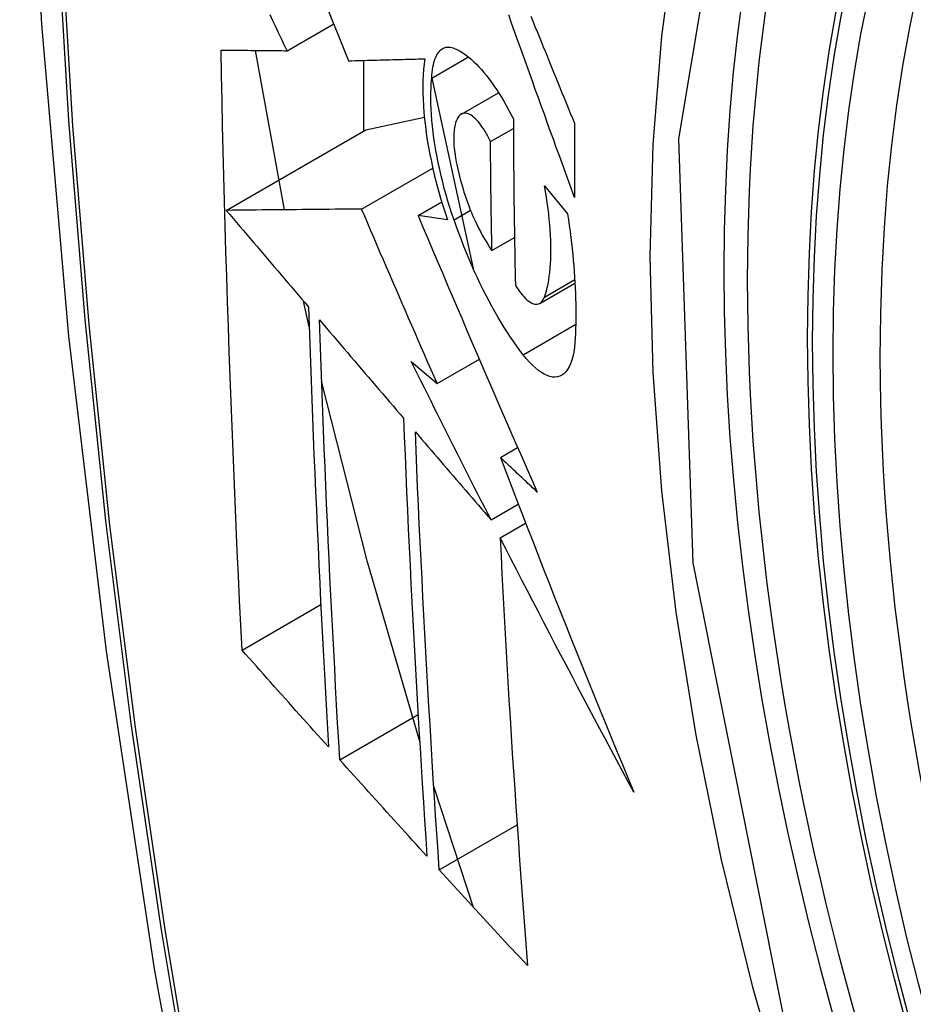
# Model space of a CAD drawing. Header units: inches. Extents: x 25 to 627, y 68 to 290.
# Tile 158 of 250: x 535.665 to 535.798, y 280.937 to 281.084. Entities that reach past the tile are written whole.
import ezdxf

# ---------------------------------------------------------------- set-up
doc = ezdxf.new("R2010")
doc.units = ezdxf.units.IN
doc.header["$MEASUREMENT"] = 0
doc.layers.add('Visible Edges(ANSI)', color=7, linetype='Continuous', lineweight=25)
doc.layers.add('Visible Tangent Edges(ANSI)', color=7, linetype='Continuous', lineweight=25)

msp = doc.modelspace()

# ---------------------------------------------------------------- linework, layer by layer
at = {"layer": 'Visible Edges(ANSI)'}
for p, q in [((535.70504, 281.07903), (535.71195, 281.08302)), ((535.70462, 281.05537), (535.7003, 281.07907)), ((535.72652, 281.07497), (535.73198, 281.07811)), ((535.71637, 281.07759), (535.71637, 281.06705)), ((535.72652, 281.07494), (535.73268, 281.04666)), ((535.73093, 281.0696), (535.73646, 281.07279)), ((535.71673, 281.06726), (535.72543, 281.06914)), ((535.73526, 281.06551), (535.73867, 281.06748)), ((535.69598, 281.05528), (535.71673, 281.06726)), ((535.7161, 281.05548), (535.72668, 281.06158)), ((535.74328, 281.05892), (535.74673, 281.05479)), ((535.7245, 281.05451), (535.72801, 281.05653)), ((535.72885, 281.05388), (535.7245, 281.05451)), ((535.73548, 281.04931), (535.73883, 281.05125)), ((535.74259, 281.04145), (535.74782, 281.04447)), ((535.7083, 281.03797), (535.70745, 281.04179)), ((535.72348, 281.03279), (535.72734, 281.02951)), ((535.72734, 281.02951), (535.73361, 281.03313)), ((535.73674, 281.01853), (535.7393, 281.02001)), ((535.73535, 281.00924), (535.7394, 281.01158)), ((535.7367, 281.00659), (535.74049, 281.00878)), ((535.69832, 280.98989), (535.71003, 280.99666)), ((535.71285, 280.97358), (535.7245, 280.98031)), ((535.73276, 280.95162), (535.72683, 280.96959)), ((535.72764, 280.95722), (535.73922, 280.96391))]:
    msp.add_line(p, q, dxfattribs=at)
at = {"layer": 'Visible Edges(ANSI)', "flags": 128}
for points in [[(535.71931, 281.50608), (535.70646, 281.46802), (535.6954, 281.42884), (535.68611, 281.3886), (535.67855, 281.34738), (535.6727, 281.30524), (535.66856, 281.26225), (535.66608, 281.21845), (535.66526, 281.17393), (535.66608, 281.12873), (535.6685, 281.08292), (535.67253, 281.03657), (535.67812, 280.98973), (535.68527, 280.94248), (535.69395, 280.89488), (535.70414, 280.84701), (535.71582, 280.79892)], [(535.71098, 281.08542), (535.71178, 281.08344), (535.71258, 281.08147), (535.71337, 281.0795), (535.71417, 281.07753)], [(535.70504, 281.07903), (535.70461, 281.07992), (535.70419, 281.08081), (535.70376, 281.0817), (535.70334, 281.08259), (535.70292, 281.08348), (535.70249, 281.08437)], [(535.74774, 281.05721), (535.74729, 281.05844), (535.74685, 281.05968), (535.7464, 281.06091), (535.74595, 281.06215), (535.7455, 281.06338), (535.74505, 281.06462), (535.74461, 281.06586), (535.74416, 281.06709), (535.74371, 281.06833), (535.74327, 281.06957), (535.74282, 281.07081), (535.74238, 281.07204), (535.74193, 281.07328), (535.74149, 281.07451), (535.74104, 281.07575), (535.7406, 281.07698), (535.74016, 281.07821), (535.73972, 281.07944), (535.73928, 281.08067), (535.73884, 281.0819), (535.73841, 281.08312), (535.73797, 281.08435)], [(535.74127, 281.08416), (535.74158, 281.08341), (535.74188, 281.08265), (535.74219, 281.0819), (535.7425, 281.08114), (535.7428, 281.08038), (535.74311, 281.07963), (535.74342, 281.07887), (535.74373, 281.07811), (535.74404, 281.07735), (535.74435, 281.07659), (535.74465, 281.07583), (535.74496, 281.07507), (535.74527, 281.07431), (535.74558, 281.07355), (535.74589, 281.07279), (535.7462, 281.07203), (535.74651, 281.07127), (535.74682, 281.07051), (535.74713, 281.06976), (535.74744, 281.069), (535.74775, 281.06824)], [(535.69832, 280.98989), (535.69814, 280.99357), (535.69796, 280.99726), (535.69779, 281.00094), (535.69762, 281.00463), (535.69746, 281.00832), (535.69729, 281.01202), (535.69714, 281.01572), (535.69699, 281.01942), (535.69684, 281.02312), (535.69669, 281.02683), (535.69656, 281.03054), (535.69642, 281.03426), (535.69629, 281.03798), (535.69617, 281.0417), (535.69605, 281.04543), (535.69593, 281.04916), (535.69582, 281.0529), (535.69572, 281.05664), (535.69562, 281.06038), (535.69552, 281.06413), (535.69543, 281.06788), (535.69535, 281.07162), (535.69527, 281.07537), (535.6952, 281.07913)], [(535.6952, 281.07913), (535.69559, 281.07912), (535.69598, 281.07912), (535.69637, 281.07912), (535.69677, 281.07911), (535.69717, 281.07911), (535.69757, 281.0791), (535.69797, 281.0791), (535.69838, 281.0791), (535.69879, 281.07909), (535.6992, 281.07909), (535.69961, 281.07908), (535.70003, 281.07908), (535.70044, 281.07907), (535.70086, 281.07907), (535.70127, 281.07906), (535.70169, 281.07906), (535.70211, 281.07906), (535.70253, 281.07905), (535.70295, 281.07905), (535.70337, 281.07904), (535.70378, 281.07904), (535.7042, 281.07904), (535.70462, 281.07903), (535.70504, 281.07903)], [(535.72652, 281.07497), (535.72655, 281.0754), (535.72659, 281.07581), (535.72664, 281.07621), (535.7267, 281.07658), (535.72677, 281.07694), (535.72685, 281.07728), (535.72695, 281.07759), (535.72705, 281.07788), (535.72717, 281.07815), (535.7273, 281.0784), (535.72743, 281.07863), (535.72758, 281.07883), (535.72774, 281.07901), (535.7279, 281.07916), (535.72807, 281.07929), (535.72825, 281.0794), (535.72844, 281.07948), (535.72863, 281.07954), (535.72884, 281.07957), (535.72904, 281.07958), (535.72926, 281.07956), (535.72948, 281.07953), (535.7297, 281.07947), (535.72993, 281.07938)], [(535.72993, 281.07938), (535.73028, 281.07922), (535.73063, 281.07904), (535.73098, 281.07883), (535.73134, 281.07859), (535.7317, 281.07833), (535.73207, 281.07804), (535.73243, 281.07772), (535.7328, 281.07738), (535.73317, 281.07702), (535.73355, 281.07663), (535.73392, 281.07622), (535.73429, 281.07578), (535.73467, 281.07532), (535.73504, 281.07484), (535.73541, 281.07433), (535.73578, 281.07381), (535.73615, 281.07326), (535.73652, 281.0727), (535.73689, 281.07211), (535.73725, 281.07151), (535.73761, 281.07089), (535.73796, 281.07024), (535.73831, 281.06959), (535.73866, 281.06891)], [(535.71417, 281.07753), (535.71463, 281.07754), (535.7151, 281.07755), (535.71556, 281.07756), (535.71603, 281.07758), (535.71649, 281.07759), (535.71696, 281.0776), (535.71743, 281.07761), (535.7179, 281.07763), (535.71837, 281.07764), (535.71884, 281.07765), (535.71931, 281.07766), (535.71979, 281.07768), (535.72026, 281.07769), (535.72073, 281.0777), (535.72121, 281.07771), (535.72168, 281.07773), (535.72216, 281.07774), (535.72263, 281.07775), (535.72311, 281.07777), (535.72358, 281.07778), (535.72406, 281.07779), (535.72453, 281.07781), (535.725, 281.07782), (535.72548, 281.07783)], [(535.72548, 281.07783), (535.72538, 281.07706), (535.7253, 281.07626), (535.72524, 281.07543), (535.72521, 281.07456), (535.7252, 281.07367), (535.72521, 281.07275), (535.72524, 281.07181), (535.72529, 281.07084), (535.72536, 281.06986), (535.72546, 281.06885), (535.72558, 281.06783), (535.72571, 281.06679), (535.72587, 281.06574), (535.72605, 281.06468), (535.72625, 281.06361), (535.72647, 281.06253), (535.72671, 281.06145), (535.72696, 281.06036), (535.72724, 281.05928), (535.72753, 281.05819), (535.72784, 281.05711), (535.72816, 281.05603), (535.7285, 281.05495), (535.72885, 281.05388)], [(535.72984, 281.05386), (535.72953, 281.05479), (535.72923, 281.05572), (535.72894, 281.05666), (535.72867, 281.0576), (535.7284, 281.05854), (535.72816, 281.05948), (535.72792, 281.06043), (535.72771, 281.06137), (535.7275, 281.06231), (535.72732, 281.06325), (535.72715, 281.06417), (535.72699, 281.06509), (535.72686, 281.066), (535.72674, 281.0669), (535.72664, 281.06779), (535.72655, 281.06866), (535.72648, 281.06952), (535.72644, 281.07036), (535.7264, 281.07118), (535.72639, 281.07199), (535.7264, 281.07277), (535.72642, 281.07353), (535.72646, 281.07426), (535.72652, 281.07497)], [(535.73067, 281.0694), (535.73056, 281.06928), (535.73047, 281.06915), (535.73037, 281.069), (535.73029, 281.06884), (535.73021, 281.06867), (535.73013, 281.06848), (535.73006, 281.06827), (535.73, 281.06806), (535.72995, 281.06783), (535.72991, 281.06758), (535.72987, 281.06733), (535.72984, 281.06706), (535.72981, 281.06678), (535.7298, 281.06649), (535.72979, 281.06619), (535.72979, 281.06588), (535.72979, 281.06556), (535.72981, 281.06523), (535.72983, 281.0649), (535.72986, 281.06455), (535.7299, 281.0642), (535.72994, 281.06385), (535.73, 281.06349), (535.73006, 281.06312)], [(535.73526, 281.06551), (535.73506, 281.06591), (535.73487, 281.0663), (535.73467, 281.06666), (535.73446, 281.06701), (535.73426, 281.06735), (535.73405, 281.06766), (535.73384, 281.06796), (535.73363, 281.06823), (535.73342, 281.06849), (535.73321, 281.06872), (535.733, 281.06893), (535.7328, 281.06912), (535.73259, 281.06928), (535.73239, 281.06942), (535.73219, 281.06954), (535.732, 281.06963), (535.73181, 281.06969), (535.73162, 281.06973), (535.73145, 281.06974), (535.73127, 281.06973), (535.73111, 281.06968), (535.73095, 281.06962), (535.73081, 281.06952), (535.73067, 281.0694)], [(535.73866, 281.06891), (535.73867, 281.06787), (535.73867, 281.06684), (535.73867, 281.0658), (535.73868, 281.06477), (535.73869, 281.06373), (535.73869, 281.0627), (535.7387, 281.06167), (535.73871, 281.06063), (535.73872, 281.0596), (535.73873, 281.05857), (535.73874, 281.05754), (535.73875, 281.05651), (535.73877, 281.05548), (535.73878, 281.05445), (535.7388, 281.05342), (535.73881, 281.05239), (535.73883, 281.05136), (535.73884, 281.05033), (535.73886, 281.04931), (535.73888, 281.04828), (535.7389, 281.04725), (535.73892, 281.04623), (535.73894, 281.0452), (535.73896, 281.04418)], [(535.74775, 281.06824), (535.74775, 281.06778), (535.74775, 281.06732), (535.74774, 281.06686), (535.74774, 281.0664), (535.74774, 281.06593), (535.74774, 281.06547), (535.74774, 281.06501), (535.74774, 281.06455), (535.74774, 281.06409), (535.74774, 281.06364), (535.74773, 281.06318), (535.74773, 281.06272), (535.74773, 281.06226), (535.74773, 281.0618), (535.74773, 281.06134), (535.74773, 281.06088), (535.74773, 281.06042), (535.74774, 281.05996), (535.74774, 281.0595), (535.74774, 281.05904), (535.74774, 281.05859), (535.74774, 281.05813), (535.74774, 281.05767), (535.74774, 281.05721)], [(535.73548, 281.04931), (535.73547, 281.04999), (535.73545, 281.05066), (535.73544, 281.05133), (535.73543, 281.05201), (535.73542, 281.05268), (535.73541, 281.05335), (535.73539, 281.05403), (535.73538, 281.0547), (535.73537, 281.05538), (535.73536, 281.05605), (535.73535, 281.05673), (535.73534, 281.0574), (535.73533, 281.05808), (535.73533, 281.05875), (535.73532, 281.05943), (535.73531, 281.0601), (535.7353, 281.06078), (535.73529, 281.06145), (535.73529, 281.06213), (535.73528, 281.06281), (535.73527, 281.06348), (535.73527, 281.06416), (535.73526, 281.06484), (535.73526, 281.06551)], [(535.73006, 281.06312), (535.73017, 281.06249), (535.7303, 281.06185), (535.73044, 281.06121), (535.73059, 281.06057), (535.73076, 281.05992), (535.73094, 281.05928), (535.73113, 281.05864), (535.73132, 281.058), (535.73153, 281.05737), (535.73175, 281.05674), (535.73198, 281.05612), (535.73221, 281.05551), (535.73246, 281.05491), (535.73271, 281.05433), (535.73297, 281.05375), (535.73323, 281.05319), (535.7335, 281.05265), (535.73377, 281.05212), (535.73405, 281.0516), (535.73433, 281.05111), (535.73461, 281.05063), (535.7349, 281.05017), (535.73519, 281.04973), (535.73548, 281.04931)], [(535.74327, 281.04238), (535.74343, 281.04283), (535.74357, 281.04331), (535.7437, 281.04381), (535.74382, 281.04433), (535.74392, 281.04489), (535.74401, 281.04546), (535.74409, 281.04606), (535.74415, 281.04668), (535.7442, 281.04732), (535.74423, 281.04798), (535.74426, 281.04866), (535.74426, 281.04937), (535.74426, 281.05009), (535.74424, 281.05083), (535.7442, 281.05158), (535.74415, 281.05235), (535.74409, 281.05314), (535.74401, 281.05393), (535.74392, 281.05474), (535.74382, 281.05556), (535.74371, 281.05639), (535.74358, 281.05723), (535.74344, 281.05807), (535.74328, 281.05892)], [(535.7161, 281.05548), (535.71532, 281.05547), (535.71453, 281.05546), (535.71374, 281.05545), (535.71295, 281.05544), (535.71215, 281.05544), (535.71135, 281.05543), (535.71054, 281.05542), (535.70973, 281.05541), (535.70891, 281.05541), (535.70809, 281.0554), (535.70726, 281.05539), (535.70643, 281.05538), (535.70559, 281.05538), (535.70474, 281.05537), (535.70389, 281.05536), (535.70304, 281.05535), (535.70218, 281.05534), (535.70131, 281.05534), (535.70044, 281.05533), (535.69956, 281.05532), (535.69867, 281.05531), (535.69778, 281.0553), (535.69689, 281.05529), (535.69598, 281.05528)], [(535.69598, 281.05528), (535.69649, 281.05469), (535.697, 281.05409), (535.69751, 281.05349), (535.69801, 281.05289), (535.69852, 281.05229), (535.69903, 281.0517), (535.69954, 281.0511), (535.70005, 281.0505), (535.70056, 281.0499), (535.70107, 281.0493), (535.70158, 281.0487), (535.70209, 281.0481), (535.7026, 281.0475), (535.70311, 281.0469), (535.70362, 281.0463), (535.70413, 281.0457), (535.70464, 281.0451), (535.70515, 281.04451), (535.70566, 281.04391), (535.70616, 281.04331), (535.70667, 281.04271), (535.70718, 281.04211), (535.70769, 281.04151), (535.7082, 281.04091)], [(535.72734, 281.02951), (535.72687, 281.03059), (535.7264, 281.03167), (535.72592, 281.03275), (535.72545, 281.03383), (535.72498, 281.03492), (535.72451, 281.036), (535.72404, 281.03708), (535.72356, 281.03816), (535.72309, 281.03925), (535.72262, 281.04033), (535.72215, 281.04141), (535.72168, 281.0425), (535.72122, 281.04358), (535.72075, 281.04466), (535.72028, 281.04574), (535.71981, 281.04683), (535.71935, 281.04791), (535.71888, 281.04899), (535.71842, 281.05007), (535.71795, 281.05115), (535.71749, 281.05224), (535.71702, 281.05332), (535.71656, 281.0544), (535.7161, 281.05548)], [(535.7245, 281.05451), (535.72522, 281.05281), (535.72594, 281.05111), (535.72666, 281.0494), (535.72739, 281.0477), (535.72811, 281.04599), (535.72884, 281.04427), (535.72957, 281.04256), (535.7303, 281.04085), (535.73103, 281.03913), (535.73177, 281.03741), (535.73251, 281.0357), (535.73324, 281.03398), (535.73398, 281.03226), (535.73473, 281.03054), (535.73547, 281.02882), (535.73621, 281.0271), (535.73696, 281.02539), (535.73771, 281.02367), (535.73846, 281.02195), (535.7392, 281.02024), (535.73996, 281.01852), (535.74071, 281.01681), (535.74146, 281.0151), (535.74221, 281.01339)], [(535.74673, 281.05479), (535.74686, 281.0539), (535.74698, 281.05302), (535.7471, 281.05214), (535.74721, 281.05127), (535.74731, 281.05041), (535.74741, 281.04955), (535.74749, 281.0487), (535.74757, 281.04786), (535.74764, 281.04702), (535.74771, 281.04619), (535.74777, 281.04537), (535.74782, 281.04456), (535.74786, 281.04376), (535.74789, 281.04297), (535.74792, 281.04218), (535.74794, 281.04141), (535.74795, 281.04065), (535.74795, 281.03989), (535.74794, 281.03915), (535.74793, 281.03842), (535.74791, 281.0377), (535.74788, 281.03699), (535.74785, 281.03629), (535.74781, 281.03561)], [(535.74012, 281.03382), (535.73965, 281.03444), (535.73918, 281.03508), (535.73871, 281.03574), (535.73824, 281.03642), (535.73778, 281.03713), (535.73732, 281.03785), (535.73686, 281.0386), (535.7364, 281.03936), (535.73595, 281.04015), (535.7355, 281.04096), (535.73505, 281.04178), (535.73461, 281.04262), (535.73418, 281.04349), (535.73375, 281.04436), (535.73332, 281.04526), (535.7329, 281.04616), (535.73249, 281.04709), (535.73209, 281.04802), (535.73169, 281.04897), (535.7313, 281.04992), (535.73093, 281.05089), (535.73055, 281.05187), (535.73019, 281.05286), (535.72984, 281.05386)], [(535.73896, 281.04418), (535.73917, 281.04383), (535.73939, 281.04351), (535.7396, 281.0432), (535.73982, 281.04291), (535.74003, 281.04265), (535.74025, 281.0424), (535.74046, 281.04218), (535.74067, 281.04198), (535.74088, 281.04181), (535.74109, 281.04166), (535.74129, 281.04154), (535.74149, 281.04144), (535.74168, 281.04137), (535.74187, 281.04133), (535.74205, 281.04131), (535.74222, 281.04132), (535.74238, 281.04136), (535.74254, 281.04142), (535.74269, 281.04151), (535.74283, 281.04163), (535.74296, 281.04178), (535.74307, 281.04195), (535.74318, 281.04216), (535.74327, 281.04238)], [(535.7082, 281.04091), (535.70829, 281.03816), (535.70839, 281.03541), (535.70849, 281.03266), (535.70859, 281.02991), (535.70869, 281.02717), (535.70879, 281.02442), (535.7089, 281.02168), (535.70902, 281.01895), (535.70913, 281.01621), (535.70925, 281.01348), (535.70937, 281.01075), (535.70949, 281.00803), (535.70962, 281.0053), (535.70975, 281.00258), (535.70988, 280.99986), (535.71001, 280.99714), (535.71015, 280.99442), (535.71028, 280.99171), (535.71042, 280.989), (535.71057, 280.98629), (535.71071, 280.98358), (535.71086, 280.98087), (535.71101, 280.97817), (535.71116, 280.97547)], [(535.71285, 280.97358), (535.71269, 280.97629), (535.71254, 280.979), (535.71239, 280.98172), (535.71224, 280.98443), (535.7121, 280.98715), (535.71195, 280.98987), (535.71181, 280.99258), (535.71167, 280.9953), (535.71154, 280.99802), (535.7114, 281.00074), (535.71127, 281.00346), (535.71115, 281.00619), (535.71102, 281.00891), (535.7109, 281.01164), (535.71078, 281.01436), (535.71066, 281.01709), (535.71055, 281.01982), (535.71044, 281.02255), (535.71033, 281.02529), (535.71022, 281.02803), (535.71012, 281.03077), (535.71002, 281.03351), (535.70993, 281.03625), (535.70984, 281.039)], [(535.70984, 281.039), (535.71035, 281.03839), (535.71087, 281.03778), (535.71139, 281.03717), (535.71191, 281.03657), (535.71243, 281.03596), (535.71295, 281.03535), (535.71347, 281.03474), (535.71399, 281.03413), (535.71451, 281.03352), (535.71503, 281.03291), (535.71556, 281.0323), (535.71608, 281.03169), (535.7166, 281.03108), (535.71712, 281.03047), (535.71764, 281.02986), (535.71816, 281.02925), (535.71868, 281.02864), (535.71921, 281.02803), (535.71973, 281.02742), (535.72025, 281.02681), (535.72077, 281.0262), (535.72129, 281.02559), (535.72181, 281.02498), (535.72234, 281.02437)], [(535.74781, 281.03561), (535.74774, 281.03488), (535.74764, 281.0342), (535.74752, 281.03357), (535.74736, 281.033), (535.74718, 281.03248), (535.74697, 281.03202), (535.74673, 281.03161), (535.74648, 281.03127), (535.74619, 281.03099), (535.74589, 281.03077), (535.74557, 281.03061), (535.74522, 281.03051), (535.74486, 281.03047), (535.74448, 281.03049), (535.74409, 281.03057), (535.74368, 281.03071), (535.74326, 281.03091), (535.74283, 281.03116), (535.7424, 281.03147), (535.74195, 281.03184), (535.7415, 281.03226), (535.74104, 281.03273), (535.74058, 281.03325), (535.74012, 281.03382)], [(535.73535, 281.00924), (535.73485, 281.01022), (535.73435, 281.0112), (535.73385, 281.01218), (535.73335, 281.01316), (535.73286, 281.01414), (535.73236, 281.01512), (535.73186, 281.01611), (535.73136, 281.01709), (535.73087, 281.01807), (535.73037, 281.01905), (535.72988, 281.02003), (535.72938, 281.02102), (535.72889, 281.022), (535.72839, 281.02298), (535.7279, 281.02396), (535.7274, 281.02495), (535.72691, 281.02593), (535.72642, 281.02691), (535.72593, 281.02789), (535.72544, 281.02887), (535.72495, 281.02985), (535.72446, 281.03083), (535.72397, 281.03181), (535.72348, 281.03279)], [(535.72474, 280.97629), (535.71694, 281.00315), (535.71016, 281.02989)], [(535.72234, 281.02437), (535.72244, 281.02163), (535.72256, 281.01888), (535.72267, 281.01614), (535.72279, 281.0134), (535.72291, 281.01067), (535.72304, 281.00794), (535.72317, 281.00521), (535.7233, 281.00248), (535.72344, 280.99975), (535.72358, 280.99703), (535.72372, 280.99431), (535.72386, 280.9916), (535.72401, 280.98888), (535.72416, 280.98617), (535.72432, 280.98346), (535.72447, 280.98076), (535.72463, 280.97806), (535.72479, 280.97536), (535.72496, 280.97266), (535.72512, 280.96997), (535.72529, 280.96728), (535.72546, 280.96459), (535.72564, 280.96191), (535.72581, 280.95923)], [(535.72764, 280.95722), (535.72746, 280.95991), (535.72728, 280.96261), (535.72711, 280.9653), (535.72693, 280.968), (535.72676, 280.9707), (535.7266, 280.9734), (535.72643, 280.9761), (535.72627, 280.9788), (535.72611, 280.98151), (535.72595, 280.98421), (535.7258, 280.98692), (535.72565, 280.98963), (535.7255, 280.99234), (535.72536, 280.99505), (535.72521, 280.99777), (535.72508, 281.00049), (535.72494, 281.00321), (535.72481, 281.00593), (535.72468, 281.00866), (535.72456, 281.01138), (535.72443, 281.01412), (535.72432, 281.01685), (535.7242, 281.01959), (535.72409, 281.02233)], [(535.72409, 281.02233), (535.72456, 281.02178), (535.72503, 281.02124), (535.72549, 281.02069), (535.72596, 281.02015), (535.72643, 281.0196), (535.7269, 281.01906), (535.72737, 281.01851), (535.72784, 281.01797), (535.7283, 281.01742), (535.72877, 281.01687), (535.72924, 281.01633), (535.72971, 281.01578), (535.73018, 281.01524), (535.73065, 281.01469), (535.73112, 281.01415), (535.73159, 281.0136), (535.73206, 281.01305), (535.73253, 281.01251), (535.733, 281.01196), (535.73347, 281.01142), (535.73394, 281.01087), (535.73441, 281.01033), (535.73488, 281.00978), (535.73535, 281.00924)], [(535.74221, 281.01339), (535.74199, 281.0136), (535.74176, 281.01382), (535.74153, 281.01403), (535.7413, 281.01425), (535.74107, 281.01446), (535.74084, 281.01467), (535.74062, 281.01489), (535.74039, 281.0151), (535.74016, 281.01532), (535.73993, 281.01553), (535.7397, 281.01574), (535.73947, 281.01596), (535.73925, 281.01617), (535.73902, 281.01639), (535.73879, 281.0166), (535.73856, 281.01682), (535.73833, 281.01703), (535.7381, 281.01724), (535.73788, 281.01746), (535.73765, 281.01767), (535.73742, 281.01789), (535.73719, 281.0181), (535.73696, 281.01831), (535.73674, 281.01853)], [(535.73674, 281.01853), (535.73753, 281.01645), (535.73833, 281.01438), (535.73912, 281.0123), (535.73993, 281.01023), (535.74073, 281.00815), (535.74154, 281.00607), (535.74235, 281.004), (535.74316, 281.00192), (535.74398, 280.99984), (535.7448, 280.99777), (535.74562, 280.99569), (535.74645, 280.99361), (535.74728, 280.99154), (535.74811, 280.98946), (535.74894, 280.98738), (535.74978, 280.98531), (535.75062, 280.98323), (535.75147, 280.98116), (535.75231, 280.97909), (535.75317, 280.97701), (535.75402, 280.97494), (535.75488, 280.97287), (535.75574, 280.9708), (535.7566, 280.96873)], [(535.7566, 280.96873), (535.75575, 280.97031), (535.7549, 280.97188), (535.75406, 280.97345), (535.75321, 280.97503), (535.75237, 280.97661), (535.75153, 280.97819), (535.75068, 280.97976), (535.74985, 280.98134), (535.74901, 280.98292), (535.74817, 280.9845), (535.74734, 280.98609), (535.74651, 280.98767), (535.74568, 280.98925), (535.74485, 280.99083), (535.74403, 280.99241), (535.74321, 280.99399), (535.74239, 280.99557), (535.74157, 280.99714), (535.74075, 280.99872), (535.73994, 281.0003), (535.73912, 281.00187), (535.73831, 281.00345), (535.73751, 281.00502), (535.7367, 281.00659)], [(535.7367, 281.00659), (535.73683, 281.00391), (535.73697, 281.00122), (535.7371, 280.99854), (535.73725, 280.99586), (535.73739, 280.99318), (535.73754, 280.99051), (535.73769, 280.98784), (535.73785, 280.98517), (535.73801, 280.9825), (535.73817, 280.97983), (535.73834, 280.97717), (535.73851, 280.97452), (535.73868, 280.97186), (535.73886, 280.96921), (535.73904, 280.96657), (535.73922, 280.96392), (535.73941, 280.96129), (535.73959, 280.95865), (535.73978, 280.95602), (535.73997, 280.9534), (535.74017, 280.95078), (535.74036, 280.94817), (535.74056, 280.94556), (535.74076, 280.94295)], [(535.71116, 280.97547), (535.71062, 280.97607), (535.71009, 280.97667), (535.70955, 280.97727), (535.70901, 280.97787), (535.70848, 280.97847), (535.70794, 280.97907), (535.7074, 280.97967), (535.70687, 280.98027), (535.70633, 280.98087), (535.7058, 280.98147), (535.70526, 280.98207), (535.70472, 280.98268), (535.70419, 280.98328), (535.70365, 280.98388), (535.70312, 280.98448), (535.70258, 280.98508), (535.70205, 280.98568), (535.70152, 280.98628), (535.70098, 280.98689), (535.70045, 280.98749), (535.69992, 280.98809), (535.69938, 280.98869), (535.69885, 280.98929), (535.69832, 280.98989)], [(535.72581, 280.95923), (535.72527, 280.95982), (535.72473, 280.96042), (535.72419, 280.96102), (535.72364, 280.96161), (535.7231, 280.96221), (535.72256, 280.96281), (535.72202, 280.96341), (535.72148, 280.96401), (535.72093, 280.9646), (535.72039, 280.9652), (535.71985, 280.9658), (535.71931, 280.9664), (535.71877, 280.967), (535.71823, 280.9676), (535.71769, 280.9682), (535.71715, 280.96879), (535.71661, 280.96939), (535.71607, 280.96999), (535.71554, 280.97059), (535.715, 280.97119), (535.71446, 280.97179), (535.71392, 280.97239), (535.71339, 280.97298), (535.71285, 280.97358)], [(535.74076, 280.94295), (535.74021, 280.94355), (535.73966, 280.94414), (535.73911, 280.94473), (535.73856, 280.94533), (535.73801, 280.94592), (535.73746, 280.94651), (535.73692, 280.94711), (535.73637, 280.9477), (535.73582, 280.9483), (535.73527, 280.94889), (535.73472, 280.94949), (535.73418, 280.95008), (535.73363, 280.95068), (535.73308, 280.95127), (535.73254, 280.95187), (535.73199, 280.95246), (535.73145, 280.95306), (535.7309, 280.95365), (535.73036, 280.95425), (535.72981, 280.95484), (535.72927, 280.95543), (535.72873, 280.95603), (535.72818, 280.95662), (535.72764, 280.95722)]]:
    msp.add_lwpolyline(points, dxfattribs=at)
at = {"layer": 'Visible Edges(ANSI)'}
msp.add_ellipse((536.01588, 280.90542), major_axis=(0.15748, -0.27276), ratio=0.57735, start_param=2.363977, end_param=7.060801, dxfattribs=at)
msp.add_ellipse((536.0124, 280.90341), major_axis=(-0.15994, 0.27703), ratio=0.57735, dxfattribs=at)
at = {"layer": 'Visible Tangent Edges(ANSI)'}
for p, q in [((535.72984, 281.05386), (535.73231, 281.05529)), ((535.74327, 281.04238), (535.74779, 281.04499)), ((535.74012, 281.03382), (535.74793, 281.03834))]:
    msp.add_line(p, q, dxfattribs=at)
at = {"layer": 'Visible Tangent Edges(ANSI)', "flags": 128}
for points in [[(535.67483, 281.26574), (535.67243, 281.23877), (535.67073, 281.21138), (535.66971, 281.1836), (535.66939, 281.15543), (535.66975, 281.12688), (535.67079, 281.09794), (535.67252, 281.06865), (535.67493, 281.03904), (535.67802, 281.00913), (535.68179, 280.97897), (535.68623, 280.94856), (535.69135, 280.91791), (535.69713, 280.88705), (535.70358, 280.85602), (535.71068, 280.82482), (535.71844, 280.79349)], [(535.71922, 280.79325), (535.71145, 280.82451), (535.70433, 280.85564), (535.69787, 280.88661), (535.69207, 280.9174), (535.68694, 280.94799), (535.68248, 280.97835), (535.67869, 281.00846), (535.67559, 281.03831), (535.67317, 281.06787), (535.67143, 281.0971), (535.67038, 281.12597), (535.67002, 281.15445), (535.67035, 281.18255), (535.67137, 281.21025), (535.67308, 281.23755), (535.67548, 281.26443)], [(535.97859, 280.63716), (535.92661, 280.68183), (535.87847, 280.73676), (535.83662, 280.79912), (535.803, 280.8662), (535.77887, 280.93528), (535.76542, 281.00286), (535.76327, 281.06594), (535.77253, 281.12136), (535.79281, 281.16682), (535.82308, 281.20002), (535.86202, 281.21949), (535.90799, 281.22447), (535.95865, 281.21469), (536.01177, 281.19064)], [(535.81769, 281.20115), (535.80866, 281.19317), (535.8003, 281.1842), (535.79264, 281.17427), (535.78571, 281.16343), (535.77952, 281.15169), (535.77411, 281.13909), (535.76951, 281.12568), (535.76573, 281.11153), (535.76278, 281.09669), (535.76067, 281.0812), (535.7594, 281.06509), (535.75897, 281.04841), (535.7594, 281.03119), (535.76068, 281.01355), (535.76282, 280.99554), (535.76578, 280.97724), (535.76957, 280.95869), (535.77417, 280.93996), (535.77956, 280.9211)]]:
    msp.add_lwpolyline(points, dxfattribs=at)
at = {"layer": 'Visible Tangent Edges(ANSI)'}
msp.add_ellipse((536.01488, 280.90485), major_axis=(-0.17318, 0.29996), ratio=0.57735, start_param=5.05527, end_param=10.652693, dxfattribs=at)
for centre, major_axis in [((536.01548, 280.90519), (0.17111, -0.29637)), ((536.0125, 280.90347), (-0.1627, 0.2818)), ((536.0124, 280.90341), (0.1621, -0.28076))]:
    msp.add_ellipse(centre, major_axis=major_axis, ratio=0.57735, dxfattribs=at)

doc.saveas('drawing.dxf')
